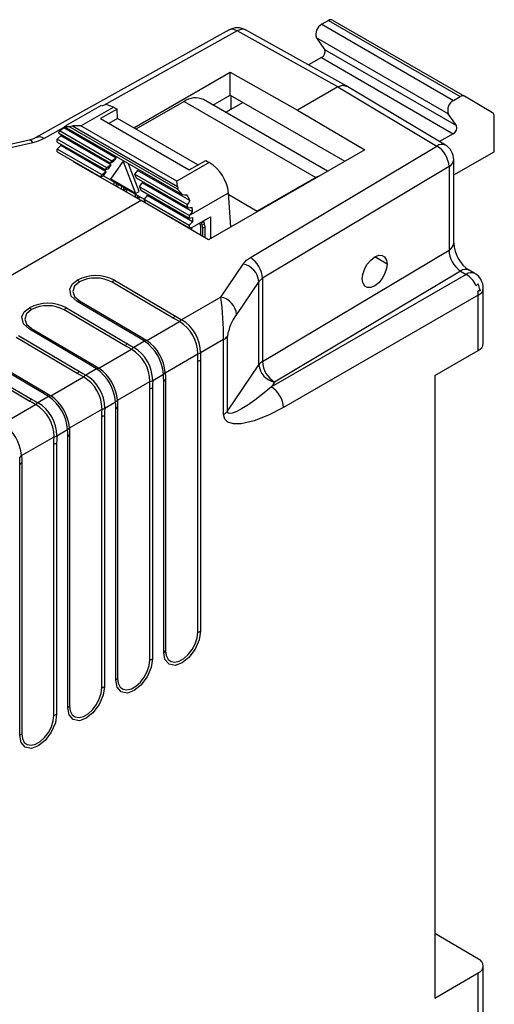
# Model space of a CAD drawing. Header units: millimetres. Extents: x 0 to 559, y 0 to 432.
# Tile 23 of 24: x 406 to 434, y 333 to 391. Entities that reach past the tile are written whole.
import ezdxf

# ---------------------------------------------------------------- set-up
doc = ezdxf.new("R2010")
doc.units = ezdxf.units.MM
doc.header["$LTSCALE"] = 2

msp = doc.modelspace()

# ---------------------------------------------------------------- linework, layer by layer
for p, q in [((424.429, 390.892), (424.031, 390.665)), ((424.031, 390.665), (431.809, 386.175)), ((424.429, 390.892), (432.207, 386.402)), ((424.679, 390.915), (432.457, 386.425)), ((418.57, 390.335), (407.168, 383.977)), ((419.051, 390.282), (411.152, 385.877)), ((424.993, 386.97), (419.051, 390.282)), ((425.508, 387.012), (419.544, 390.335)), ((431.5, 385.386), (423.722, 389.876)), ((423.722, 389.876), (424.207, 389.174)), ((424.207, 389.174), (431.985, 384.683)), ((424.022, 388.7), (423.259, 388.265)), ((424.022, 388.7), (431.8, 384.21)), ((412.94, 384.556), (418.634, 387.843)), ((418.634, 387.843), (422.604, 385.591)), ((418.634, 386.493), (418.634, 387.843)), ((424.993, 386.97), (422.604, 385.591)), ((424.993, 386.97), (430.832, 383.481)), ((431.339, 383.526), (425.481, 387.027)), ((415.914, 386.111), (413.065, 384.484)), ((415.914, 386.111), (423.692, 381.621)), ((424.379, 381.992), (417.055, 386.22)), ((417.608, 385.901), (418.634, 386.493)), ((419.391, 386.056), (418.36, 385.467)), ((418.634, 386.493), (425.405, 382.584)), ((418.694, 385.657), (418.694, 386.458)), ((431.809, 386.175), (432.207, 386.402)), ((434.115, 385.447), (432.457, 386.425)), ((411.019, 385.866), (408.956, 384.688)), ((409.821, 384.679), (411.742, 385.776)), ((411.954, 385.654), (410.979, 385.097)), ((411.742, 385.776), (411.954, 385.654)), ((411.991, 385.104), (411.954, 385.654)), ((422.604, 385.591), (426.575, 383.259)), ((431.985, 384.683), (431.5, 385.386)), ((410.979, 385.097), (416.211, 382.076)), ((411.991, 385.104), (411.476, 384.809)), ((416.726, 382.37), (411.991, 385.104)), ((434.207, 383.135), (434.217, 385.217)), ((408.822, 384.578), (407.649, 383.923)), ((408.49, 384.251), (411.563, 382.477)), ((411.646, 382.593), (408.553, 384.379)), ((411.899, 382.773), (408.806, 384.558)), ((415.786, 380.614), (408.856, 384.614)), ((415.531, 380.925), (409.113, 384.63)), ((409.821, 384.679), (409.322, 384.668)), ((409.322, 384.668), (415.529, 381.085)), ((415.477, 381.413), (409.821, 384.679)), ((431.8, 384.21), (430.979, 383.741)), ((406.771, 383.832), (403.416, 383.064)), ((406.988, 383.678), (403.633, 382.909)), ((408.427, 383.877), (408.642, 384.078)), ((411.357, 382.185), (408.427, 383.877)), ((408.427, 383.713), (408.427, 383.877)), ((408.427, 383.713), (411.275, 382.069)), ((411.61, 382.365), (408.642, 384.078)), ((408.424, 383.14), (408.425, 383.303)), ((408.424, 383.14), (410.986, 381.661)), ((408.425, 383.303), (408.637, 383.506)), ((411.069, 381.777), (408.425, 383.303)), ((408.637, 383.506), (408.638, 383.591)), ((411.322, 381.957), (408.637, 383.506)), ((426.575, 383.259), (417.354, 377.936)), ((419.821, 376.896), (430.832, 383.481)), ((431.826, 381.775), (434.207, 383.135)), ((409.413, 382.52), (409.455, 382.545)), ((413.384, 380.268), (409.413, 382.52)), ((411.563, 382.477), (411.646, 382.593)), ((411.734, 382.54), (411.563, 382.477)), ((411.579, 381.523), (412.321, 382.573)), ((411.899, 382.773), (411.646, 382.593)), ((411.734, 382.54), (411.899, 382.773)), ((412.357, 382.593), (412.321, 382.573)), ((412.321, 382.573), (413.049, 380.675)), ((417.399, 382.511), (415.477, 381.413)), ((416.211, 382.076), (417.187, 382.633)), ((417.187, 382.633), (417.399, 382.511)), ((431.826, 377.744), (431.826, 382.668)), ((409.691, 382.408), (409.691, 382.363)), ((410.261, 382.079), (410.232, 382.056)), ((410.41, 381.955), (410.438, 381.977)), ((410.433, 381.942), (410.46, 381.964)), ((410.602, 381.883), (410.601, 381.847)), ((411.322, 381.957), (411.069, 381.777)), ((411.157, 381.723), (411.322, 381.957)), ((411.275, 382.069), (411.357, 382.185)), ((411.446, 382.131), (411.275, 382.069)), ((411.61, 382.365), (411.357, 382.185)), ((411.446, 382.131), (411.61, 382.365)), ((413.261, 380.796), (412.633, 382.434)), ((413.164, 382.042), (412.993, 381.816)), ((416.257, 380.257), (413.164, 382.042)), ((431.545, 382.267), (420.534, 375.682)), ((431.545, 382.267), (431.545, 377.343)), ((410.736, 381.77), (410.737, 381.805)), ((410.877, 381.69), (410.877, 381.723)), ((410.986, 381.661), (411.069, 381.777)), ((410.986, 381.661), (411.157, 381.723)), ((411.157, 381.723), (413.56, 380.336)), ((411.365, 381.427), (411.306, 381.447)), ((411.353, 381.42), (411.365, 381.427)), ((411.367, 381.412), (411.365, 381.427)), ((413.049, 380.675), (411.579, 381.523)), ((411.762, 381.188), (411.78, 381.294)), ((411.78, 381.294), (411.78, 381.364)), ((411.906, 381.291), (411.905, 381.209)), ((416.086, 380.03), (412.993, 381.816)), ((412.993, 381.816), (413.074, 381.605)), ((413.074, 381.605), (416.147, 379.831)), ((413.276, 381.078), (413.447, 381.304)), ((416.416, 379.591), (413.447, 381.304)), ((415.529, 381.085), (415.477, 381.413)), ((423.692, 381.621), (420.227, 379.642)), ((423.951, 381.744), (423.692, 381.621)), ((411.905, 381.209), (411.89, 381.116)), ((411.977, 381.25), (411.905, 381.209)), ((412.008, 381.049), (412.035, 381.217)), ((412.227, 380.927), (412.228, 381.105)), ((412.228, 380.924), (412.227, 380.927)), ((412.355, 380.864), (412.356, 381.032)), ((412.496, 380.945), (412.355, 380.864)), ((412.356, 380.851), (412.355, 380.864)), ((412.496, 380.95), (412.496, 380.945)), ((412.496, 380.945), (412.517, 380.76)), ((413.049, 380.675), (413.261, 380.796)), ((416.206, 379.386), (413.276, 381.078)), ((413.276, 381.078), (413.357, 380.867)), ((413.357, 380.867), (416.205, 379.223)), ((416.206, 379.386), (418.539, 380.719)), ((418.675, 378.699), (418.539, 380.719)), ((413.384, 380.268), (383.761, 363.167)), ((413.017, 380.482), (413.016, 380.477)), ((413.017, 380.649), (413.017, 380.482)), ((413.145, 380.576), (413.144, 380.404)), ((413.149, 380.401), (413.285, 380.479)), ((413.266, 380.335), (413.285, 380.479)), ((413.285, 380.479), (413.285, 380.495)), ((417.354, 377.936), (413.384, 380.268)), ((413.731, 380.566), (413.559, 380.34)), ((413.559, 380.34), (416.203, 378.813)), ((413.64, 380.129), (413.559, 380.34)), ((413.64, 380.129), (416.202, 378.649)), ((416.415, 379.016), (413.731, 380.566)), ((418.546, 380.612), (420.227, 379.642)), ((414.041, 379.897), (414.041, 379.882)), ((414.171, 379.806), (414.171, 379.822)), ((414.312, 379.723), (414.312, 379.741)), ((416.416, 379.591), (416.206, 379.386)), ((420.227, 379.642), (420.224, 379.593)), ((414.684, 379.526), (414.684, 379.505)), ((414.822, 379.424), (414.822, 379.446)), ((414.963, 379.341), (414.963, 379.365)), ((415.167, 379.247), (415.18, 379.213)), ((415.34, 379.119), (415.326, 379.155)), ((415.492, 379.059), (415.492, 379.03)), ((415.63, 378.949), (415.63, 378.98)), ((416.415, 379.016), (416.203, 378.813)), ((416.206, 379.386), (416.205, 379.223)), ((416.205, 379.223), (416.416, 379.262)), ((416.414, 378.689), (417.475, 379.295)), ((416.416, 379.262), (416.415, 379.016)), ((416.937, 378.95), (416.922, 378.979)), ((417.078, 379.031), (416.937, 378.95)), ((417.078, 379.031), (417.064, 379.06)), ((417.125, 378.895), (417.078, 379.031)), ((417.475, 379.295), (417.469, 378.003)), ((415.77, 378.867), (415.771, 378.899)), ((416.1, 378.708), (416.1, 378.673)), ((416.203, 378.813), (416.202, 378.649)), ((416.202, 378.649), (416.414, 378.689)), ((416.234, 378.594), (416.234, 378.655)), ((416.375, 378.512), (416.375, 378.682)), ((416.826, 378.924), (416.856, 378.835)), ((416.856, 378.835), (416.879, 378.7)), ((416.879, 378.7), (416.876, 378.217)), ((416.983, 378.814), (416.937, 378.95)), ((417.125, 378.895), (416.983, 378.814)), ((417.013, 378.64), (416.983, 378.814)), ((417.01, 378.138), (417.013, 378.64)), ((417.154, 378.72), (417.013, 378.64)), ((417.154, 378.72), (417.125, 378.895)), ((417.151, 378.056), (417.154, 378.72)), ((420.534, 370.76), (431.545, 377.343)), ((427.889, 376.516), (427.159, 376.938)), ((418.084, 374.566), (419.397, 376.514)), ((432.228, 376.103), (421.254, 369.543)), ((432.228, 376.103), (432.567, 375.905)), ((433.073, 375.95), (432.735, 376.149)), ((411.797, 375.557), (415.397, 373.435)), ((420.322, 375.491), (419.009, 373.543)), ((420.322, 375.491), (420.534, 375.682)), ((420.322, 370.57), (420.322, 375.491)), ((420.534, 375.682), (420.534, 370.76)), ((432.567, 375.905), (421.066, 369.265)), ((415.261, 373.326), (411.661, 375.448)), ((433.26, 375.326), (433.132, 375.252)), ((433.26, 375.326), (433.246, 375.334)), ((433.375, 374.993), (433.247, 374.919)), ((433.375, 374.993), (433.375, 374.937)), ((433.567, 371.822), (433.567, 375.088)), ((409.744, 374.341), (413.357, 372.227)), ((418.084, 374.566), (415.768, 373.229)), ((433.274, 374.68), (421.773, 368.041)), ((433.274, 371.414), (433.274, 374.68)), ((412.433, 371.693), (408.833, 373.815)), ((408.969, 373.924), (412.569, 371.802)), ((413.222, 372.179), (409.61, 374.294)), ((410.394, 370.546), (406.781, 372.661)), ((406.916, 372.708), (410.529, 370.594)), ((413.707, 372.009), (415.632, 373.12)), ((409.604, 370.06), (406.004, 372.182)), ((406.14, 372.291), (409.74, 370.169)), ((418.245, 372.058), (416.888, 371.274)), ((418.245, 367.637), (418.245, 372.058)), ((418.469, 367.835), (418.469, 372.255)), ((410.879, 370.376), (412.804, 371.487)), ((413.572, 371.961), (412.94, 371.596)), ((430.708, 369.933), (433.274, 371.414)), ((407.565, 368.914), (403.953, 371.028)), ((404.088, 371.075), (407.7, 368.961)), ((414.804, 370.102), (416.725, 371.212)), ((416.876, 370.848), (416.876, 354.844)), ((406.776, 368.427), (403.176, 370.549)), ((403.312, 370.658), (406.912, 368.536)), ((410.743, 370.329), (410.111, 369.964)), ((416.714, 354.781), (416.714, 370.785)), ((418.469, 367.835), (420.322, 370.57)), ((408.05, 368.743), (409.975, 369.854)), ((414.059, 369.641), (414.695, 370.009)), ((414.815, 369.689), (414.815, 353.685)), ((430.708, 369.933), (430.708, 333.188)), ((411.975, 368.47), (413.897, 369.579)), ((413.885, 353.148), (413.885, 369.153)), ((414.048, 369.215), (414.048, 353.211)), ((414.707, 353.591), (414.707, 369.596)), ((421.254, 369.543), (421.066, 369.265)), ((407.915, 368.696), (407.283, 368.331)), ((405.222, 367.11), (407.147, 368.221)), ((409.147, 366.837), (411.068, 367.946)), ((411.231, 368.009), (411.867, 368.376)), ((411.878, 351.959), (411.878, 367.963)), ((411.987, 368.056), (411.987, 352.052)), ((411.057, 351.516), (411.057, 367.52)), ((411.219, 367.582), (411.219, 351.578)), ((406.319, 365.204), (408.24, 366.313)), ((408.402, 366.376), (409.038, 366.743)), ((409.05, 350.326), (409.05, 366.33)), ((409.158, 366.424), (409.158, 350.419)), ((408.229, 349.883), (408.229, 365.887)), ((408.391, 365.95), (408.391, 349.945)), ((406.221, 348.693), (406.221, 364.697)), ((406.33, 364.791), (406.33, 348.787)), ((433.28, 335.482), (430.708, 336.993)), ((433.567, 307.302), (433.567, 335.078)), ((430.708, 333.188), (433.274, 334.669)), ((433.274, 306.997), (433.274, 334.669))]:
    msp.add_line(p, q)
at = {"flags": 128}
for points in [[(419.051, 390.282), (418.787, 390.375), (418.571, 390.333)], [(419.543, 390.334), (419.32, 390.377), (419.051, 390.282)], [(424.993, 386.97), (425.264, 387.064), (425.493, 387.02), (425.496, 387.016)], [(411.742, 385.776), (411.312, 385.924), (411.03, 385.841)], [(408.553, 384.379), (408.695, 384.481), (408.806, 384.558)], [(408.983, 384.702), (408.907, 384.652), (408.856, 384.614)], [(408.856, 384.614), (408.995, 384.636), (409.113, 384.63)], [(408.956, 384.688), (408.958, 384.689), (408.983, 384.702)], [(409.113, 384.63), (409.234, 384.656), (409.322, 384.668)], [(406.988, 383.678), (406.918, 383.765), (406.85, 383.818), (406.788, 383.834), (406.771, 383.832)], [(407.168, 383.977), (407.016, 383.906), (406.772, 383.832)], [(407.649, 383.923), (407.3, 383.767), (406.988, 383.678)], [(415.529, 381.085), (415.534, 380.999), (415.531, 380.925)], [(415.531, 380.925), (415.679, 380.758), (415.786, 380.614)], [(415.786, 380.614), (415.948, 380.607), (416.082, 380.604)], [(416.257, 380.257), (416.163, 380.131), (416.086, 380.03)], [(416.147, 379.831), (416.278, 379.845), (416.381, 379.857)], [(419.397, 376.514), (419.602, 376.74), (419.821, 376.896)], [(426.43, 375.644), (426.459, 375.902), (426.576, 376.246), (426.722, 376.505), (426.923, 376.75), (427.159, 376.938), (427.396, 377.033), (427.597, 377.028), (427.743, 376.944), (427.86, 376.739), (427.889, 376.516)], [(427.889, 376.516), (427.86, 376.259), (427.743, 375.915), (427.597, 375.656), (427.396, 375.411), (427.159, 375.223), (426.923, 375.128), (426.722, 375.133), (426.576, 375.217), (426.459, 375.422), (426.43, 375.644)], [(409.61, 374.294), (409.254, 374.616), (409.162, 375.022), (409.311, 375.328), (409.608, 375.569)], [(409.743, 375.458), (409.449, 375.203), (409.346, 374.902), (409.449, 374.599), (409.744, 374.341)], [(406.781, 372.661), (406.425, 372.983), (406.333, 373.389), (406.483, 373.695), (406.779, 373.936)], [(406.914, 373.825), (406.62, 373.57), (406.517, 373.269), (406.621, 372.966), (406.916, 372.708)], [(415.632, 373.12), (415.422, 373.234), (415.261, 373.326)], [(415.397, 373.435), (415.6, 373.319), (415.768, 373.229)], [(415.641, 373.115), (415.636, 373.118), (415.632, 373.12)], [(413.572, 371.961), (413.377, 372.086), (413.222, 372.179)], [(413.357, 372.227), (413.556, 372.106), (413.707, 372.009)], [(413.707, 372.009), (413.712, 372.006), (413.715, 372.004)], [(412.804, 371.487), (412.593, 371.601), (412.433, 371.693)], [(412.569, 371.802), (412.772, 371.686), (412.94, 371.596)], [(412.812, 371.483), (412.807, 371.485), (412.804, 371.487)], [(416.714, 370.785), (416.717, 371.023), (416.725, 371.212)], [(416.725, 371.212), (416.725, 371.217), (416.726, 371.222)], [(416.888, 371.274), (416.878, 371.031), (416.876, 370.848)], [(410.743, 370.329), (410.548, 370.453), (410.394, 370.546)], [(410.529, 370.594), (410.728, 370.473), (410.879, 370.376)], [(410.879, 370.376), (410.883, 370.373), (410.886, 370.371)], [(409.975, 369.854), (409.765, 369.968), (409.604, 370.06)], [(409.74, 370.169), (409.943, 370.053), (410.111, 369.964)], [(409.984, 369.85), (409.979, 369.852), (409.975, 369.854)], [(414.707, 369.596), (414.703, 369.826), (414.695, 370.009)], [(414.803, 370.112), (414.804, 370.107), (414.804, 370.102)], [(414.804, 370.102), (414.813, 369.873), (414.815, 369.689)], [(413.885, 369.153), (413.889, 369.39), (413.897, 369.579)], [(413.897, 369.579), (413.897, 369.584), (413.897, 369.589)], [(414.059, 369.641), (414.05, 369.399), (414.048, 369.215)], [(421.066, 369.265), (420.54, 368.828), (420.084, 368.477), (419.669, 368.185), (419.305, 367.958), (419.015, 367.807), (418.756, 367.71), (418.58, 367.695), (418.531, 367.711), (418.497, 367.74), (418.476, 367.781), (418.469, 367.835)], [(406.912, 368.536), (407.115, 368.421), (407.283, 368.331)], [(407.915, 368.696), (407.72, 368.82), (407.565, 368.914)], [(407.7, 368.961), (407.899, 368.84), (408.05, 368.743)], [(408.05, 368.743), (408.055, 368.74), (408.058, 368.738)], [(407.147, 368.221), (406.936, 368.335), (406.776, 368.427)], [(407.155, 368.217), (407.151, 368.219), (407.147, 368.221)], [(411.057, 367.52), (411.061, 367.757), (411.068, 367.946)], [(411.068, 367.946), (411.069, 367.952), (411.069, 367.956)], [(411.231, 368.009), (411.222, 367.766), (411.219, 367.582)], [(411.878, 367.963), (411.875, 368.193), (411.867, 368.376)], [(411.975, 368.479), (411.975, 368.474), (411.975, 368.47)], [(411.975, 368.47), (411.984, 368.24), (411.987, 368.056)], [(421.773, 368.041), (420.897, 367.586), (420.039, 367.25), (419.278, 367.079), (418.823, 367.074), (418.492, 367.179), (418.306, 367.367), (418.245, 367.637)], [(409.146, 366.846), (409.147, 366.841), (409.147, 366.837)], [(409.147, 366.837), (409.156, 366.607), (409.158, 366.424)], [(408.229, 365.887), (408.232, 366.124), (408.24, 366.313)], [(408.24, 366.313), (408.24, 366.319), (408.24, 366.323)], [(408.402, 366.376), (408.393, 366.133), (408.391, 365.95)], [(409.05, 366.33), (409.046, 366.56), (409.038, 366.743)], [(406.221, 364.697), (406.218, 364.928), (406.21, 365.11)], [(406.318, 365.213), (406.318, 365.208), (406.319, 365.204)], [(406.319, 365.204), (406.328, 364.974), (406.33, 364.791)], [(416.876, 354.844), (416.8, 354.339), (416.558, 353.775), (416.191, 353.283), (415.791, 352.965), (415.392, 352.822), (415.024, 352.889), (414.783, 353.174), (414.707, 353.591)], [(414.815, 353.685), (414.854, 353.398), (414.966, 353.179), (415.143, 353.046), (415.37, 353.008), (415.629, 353.07), (415.9, 353.226), (416.159, 353.464), (416.386, 353.764), (416.563, 354.102), (416.675, 354.45), (416.714, 354.781)], [(414.048, 353.211), (413.972, 352.706), (413.73, 352.142), (413.362, 351.651), (412.963, 351.332), (412.564, 351.19), (412.196, 351.256), (411.954, 351.541), (411.878, 351.959)], [(411.987, 352.052), (412.025, 351.766), (412.137, 351.547), (412.314, 351.413), (412.542, 351.375), (412.801, 351.437), (413.071, 351.593), (413.33, 351.831), (413.558, 352.131), (413.735, 352.469), (413.847, 352.817), (413.885, 353.148)], [(411.219, 351.578), (411.143, 351.073), (410.902, 350.509), (410.534, 350.018), (410.135, 349.699), (409.735, 349.557), (409.368, 349.623), (409.126, 349.909), (409.05, 350.326)], [(409.158, 350.419), (409.197, 350.133), (409.309, 349.914), (409.486, 349.78), (409.713, 349.743), (409.973, 349.804), (410.243, 349.96), (410.502, 350.198), (410.729, 350.498), (410.906, 350.836), (411.019, 351.185), (411.057, 351.516)], [(408.391, 349.945), (408.315, 349.44), (408.073, 348.876), (407.705, 348.385), (407.306, 348.067), (406.907, 347.924), (406.539, 347.991), (406.298, 348.276), (406.221, 348.693)], [(406.33, 348.787), (406.368, 348.5), (406.481, 348.281), (406.658, 348.147), (406.885, 348.11), (407.144, 348.172), (407.414, 348.328), (407.674, 348.565), (407.901, 348.865), (408.078, 349.203), (408.19, 349.552), (408.229, 349.883)]]:
    msp.add_lwpolyline(points, dxfattribs=at)
for centre, radius, start, end in [((424.348, 390.086), 0.66, 118.7013, 198.51788), ((424.574, 390.689), 0.25, 65.1143, 125.36772), ((419.057, 389.436), 1.022, 60.75575, 119.69254), ((423.832, 389.048), 0.396, 298.7013, 18.51788), ((416.58, 385.163), 1.159, 65.79735, 125.10263), ((432.126, 385.596), 0.66, 118.7013, 198.51788), ((432.352, 386.199), 0.25, 65.1143, 125.36772), ((433.965, 385.243), 0.254, 354.13179, 53.73253), ((409.164, 384), 0.719, 148.22608, 159.59396), ((409.24, 384.212), 0.555, 133.59586, 141.37187), ((431.61, 384.557), 0.396, 298.7013, 18.51788), ((407.366, 383.561), 0.46, 52.02762, 116.64939), ((409.849, 384.001), 1.209, 172.52406, 176.35003), ((431.122, 383.094), 0.483, 63.36415, 126.88372), ((430.031, 382.194), 1.516, 2.76432, 58.10167), ((430.826, 382.668), 1, 0, 59.13668), ((416.085, 380.416), 2.473, 7.04249, 57.90101), ((431.333, 382.714), 0.496, 295.41792, 354.60805), ((413.894, 379.284), 2.555, 22.37705, 31.10768), ((413.964, 379.271), 2.253, 14.39273, 19.69997), ((414.642, 379.494), 1.776, 3.12834, 11.80638), ((431.333, 377.79), 0.496, 295.41792, 354.60805), ((433.116, 377.401), 1.572, 182.11029, 235.60642), ((433.837, 377.834), 2.013, 182.5576, 236.80514), ((419.02, 375.609), 1.516, 2.76432, 58.10167), ((419.168, 375.377), 1.16, 5.62354, 78.60441), ((432.519, 375.714), 0.486, 63.43053, 126.72477), ((410.691, 373.478), 2.354, 61.97032, 117.393), ((409.29, 375.042), 0.615, 42.57436, 58.8865), ((410.692, 373.622), 2.067, 62.03357, 117.32956), ((412.11, 375.027), 0.615, 120.60218, 136.87363), ((432.857, 375.515), 0.486, 63.60033, 126.70801), ((431.764, 374.638), 1.499, 24.14819, 57.64014), ((432.567, 375.088), 1, 360, 59.5678), ((432.821, 375.798), 0.629, 299.61615, 312.42131), ((433.329, 374.801), 0.143, 71.09233, 124.76861), ((432.135, 374.672), 1.139, 0.38237, 12.49131), ((431.863, 374.659), 1.548, 12.45956, 25.50933), ((433.088, 375.122), 0.48, 292.7742, 355.90566), ((409.788, 374), 0.343, 97.31412, 121.34272), ((396.371, 371.92), 21.874, 0.3608, 6.94922), ((417.855, 373.429), 1.16, 5.62354, 78.60441), ((407.862, 371.846), 2.354, 61.97032, 117.393), ((406.461, 373.409), 0.615, 42.57436, 58.8865), ((407.863, 371.989), 2.067, 62.03357, 117.32956), ((409.282, 373.394), 0.615, 120.60218, 136.87363), ((415.71, 372.905), 0.615, 120.60218, 136.87363), ((416.112, 372.716), 0.618, 123.83512, 139.71182), ((414.584, 371.253), 2.303, 0.52828, 59.08247), ((421.291, 371.828), 2.854, 143.06226, 171.38151), ((406.96, 372.368), 0.343, 97.31412, 121.34272), ((414.477, 371.191), 2.248, 0.77177, 58.84738), ((413.401, 371.886), 0.343, 97.31412, 121.34272), ((413.745, 371.638), 0.367, 94.76478, 118.19689), ((412.213, 369.881), 2.601, 5.10133, 54.72355), ((417.922, 372.649), 0.674, 298.61293, 324.25658), ((412.882, 371.272), 0.615, 120.60218, 136.87363), ((413.284, 371.083), 0.618, 123.83512, 139.71182), ((411.649, 369.558), 2.248, 0.77177, 58.84738), ((411.756, 369.62), 2.303, 0.52828, 59.08247), ((412.054, 369.789), 2.651, 4.75839, 55.05347), ((433.088, 371.856), 0.48, 292.7742, 355.90566), ((416.578, 371.379), 0.609, 282.87931, 299.29842), ((416.619, 371.824), 0.611, 280.00709, 296.03672), ((410.572, 370.253), 0.343, 97.31412, 121.34272), ((410.917, 370.005), 0.367, 94.76478, 118.19689), ((409.225, 368.156), 2.651, 4.75839, 55.05347), ((409.385, 368.248), 2.601, 5.10133, 54.72355), ((420.862, 370.183), 0.664, 119.57951, 144.37852), ((421.477, 370.681), 1.159, 185.49094, 258.91621), ((422.047, 370.833), 1.514, 182.73307, 238.41655), ((410.053, 369.639), 0.615, 120.60218, 136.87363), ((410.455, 369.45), 0.618, 123.83512, 139.71182), ((408.821, 367.926), 2.248, 0.77177, 58.84738), ((408.928, 367.987), 2.303, 0.52828, 59.08247), ((414.501, 370.32), 0.367, 301.91132, 325.44157), ((414.542, 369.896), 0.342, 298.75398, 322.91097), ((413.75, 369.746), 0.609, 282.87931, 299.29842), ((413.791, 370.191), 0.611, 280.00709, 296.03672), ((420.238, 367.971), 1.537, 2.60548, 57.39452), ((407.225, 368.007), 0.615, 120.60218, 136.87363), ((407.744, 368.62), 0.343, 97.31412, 121.34272), ((408.089, 368.372), 0.367, 94.76478, 118.19689), ((406.397, 366.523), 2.651, 4.75839, 55.05347), ((406.556, 366.615), 2.601, 5.10133, 54.72355), ((407.627, 367.817), 0.618, 123.83512, 139.71182), ((405.992, 366.293), 2.248, 0.77177, 58.84738), ((406.099, 366.355), 2.303, 0.52828, 59.08247), ((410.962, 368.558), 0.611, 280.00709, 296.03672), ((411.673, 368.687), 0.367, 301.91132, 325.44157), ((411.714, 368.263), 0.342, 298.75398, 322.91097), ((410.921, 368.114), 0.609, 282.87931, 299.29842), ((417.922, 368.228), 0.674, 298.61293, 324.25658), ((403.728, 364.982), 2.601, 5.10133, 54.72355), ((408.844, 367.054), 0.367, 301.91132, 325.44157), ((408.134, 366.925), 0.611, 280.00709, 296.03672), ((408.885, 366.63), 0.342, 298.75398, 322.91097), ((408.093, 366.481), 0.609, 282.87931, 299.29842), ((406.016, 365.422), 0.367, 301.91132, 325.44157), ((406.057, 364.997), 0.342, 298.75398, 322.91097), ((416.578, 355.375), 0.609, 282.87931, 299.29842), ((414.542, 353.892), 0.342, 298.75398, 322.91097), ((413.75, 353.742), 0.609, 282.87931, 299.29842), ((411.714, 352.259), 0.342, 298.75398, 322.91097), ((410.921, 352.109), 0.609, 282.87931, 299.29842), ((408.093, 350.477), 0.609, 282.87931, 299.29842), ((408.885, 350.626), 0.342, 298.75398, 322.91097), ((406.057, 348.993), 0.342, 298.75398, 322.91097), ((433.12, 335.077), 0.436, 290.66477, 68.46912)]:
    msp.add_arc(centre, radius, start, end)

doc.saveas('drawing.dxf')
